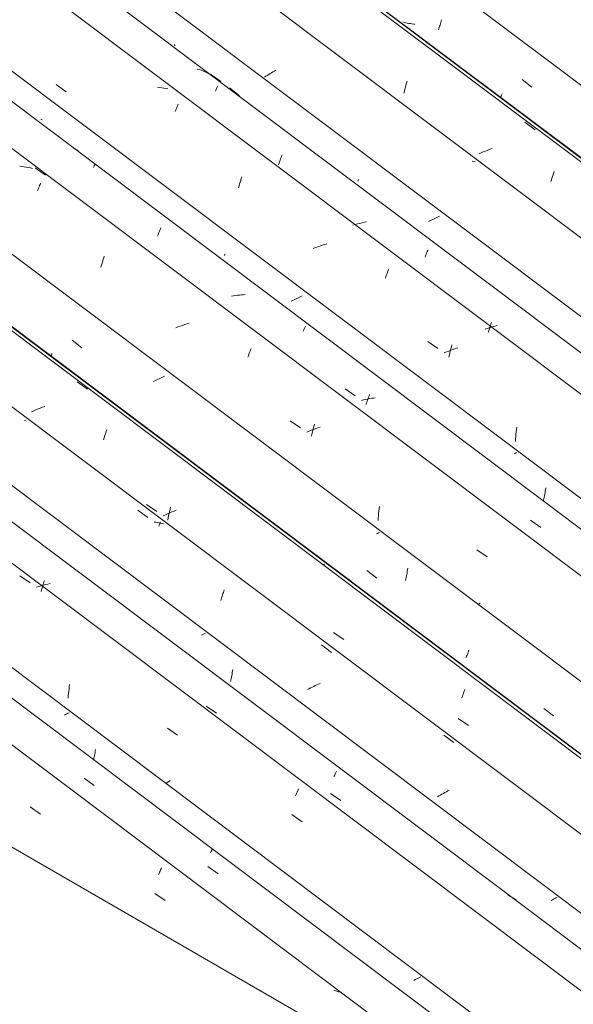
# Model space of a CAD drawing. Header units: metres. Extents: x -15.1 to 0.1, y 4 to 14.1.
# Tile 28 of 67: x -7.665 to -7.142, y 7.967 to 8.897. Entities that reach past the tile are written whole.
import ezdxf

# ---------------------------------------------------------------- set-up
doc = ezdxf.new("R2010")
doc.units = ezdxf.units.M
doc.layers.add('A-GLAZ-CWMG', color=7, linetype='Continuous', lineweight=5)
doc.layers.add('A-ROOF', color=7, linetype='Continuous', lineweight=5)

# ---------------------------------------------------------------- blocks, each defined once
blk = doc.blocks.new('FP_12-ISO_01')
at = {"layer": 'A-GLAZ-CWMG'}
blk.add_line((-6.60603, 7.41095), (-9.65572, 9.69991), dxfattribs=at)
at = {"layer": 'A-GLAZ-CWMG', "color": 9, "true_color": 0xc0c0c0}
for p, q in [((-7.65534, 8.15307), (-7.64562, 8.14635)), ((-7.53356, 8.09017), (-7.53309, 8.09133)), ((-7.53309, 8.09133), (-7.53264, 8.09244)), ((-7.53264, 8.09244), (-7.5322, 8.0935)), ((-7.5322, 8.0935), (-7.53178, 8.0945)), ((-7.53178, 8.0945), (-7.53137, 8.09546)), ((-7.53404, 8.08896), (-7.53356, 8.09017)), ((-7.53749, 8.0714), (-7.52776, 8.06464)), ((-7.36645, 7.97934), (-7.36827, 7.97998)), ((-7.36466, 7.97865), (-7.36645, 7.97934)), ((-7.36348, 7.97815), (-7.36466, 7.97865))]:
    blk.add_line(p, q, dxfattribs=at)
blk = doc.blocks.new('FP_13-ISO_01')
at = {"layer": 'A-GLAZ-CWMG', "color": 9, "true_color": 0xc0c0c0}
for p, q in [((-7.62198, 8.24029), (-7.62313, 8.2397)), ((-7.62085, 8.24089), (-7.62198, 8.24029)), ((-7.61974, 8.24148), (-7.62085, 8.24089)), ((-7.61864, 8.24208), (-7.61974, 8.24148)), ((-7.59469, 8.2016), (-7.59442, 8.20305)), ((-7.59442, 8.20305), (-7.59417, 8.20451)), ((-7.59417, 8.20451), (-7.59393, 8.20598)), ((-7.59393, 8.20598), (-7.59371, 8.20747)), ((-7.59539, 8.19817), (-7.59526, 8.19876)), ((-7.59526, 8.19876), (-7.59497, 8.20017)), ((-7.59497, 8.20017), (-7.59469, 8.2016)), ((-7.29139, 7.98992), (-7.29273, 7.98926)), ((-7.29008, 7.99059), (-7.29139, 7.98992)), ((-7.28879, 7.99127), (-7.29008, 7.99059)), ((-7.28752, 7.99194), (-7.28879, 7.99127)), ((-7.28628, 7.99262), (-7.28752, 7.99194))]:
    blk.add_line(p, q, dxfattribs=at)
blk = doc.blocks.new('FP_14-ISO_01')
at = {"layer": 'A-GLAZ-CWMG'}
blk.add_line((-6.47656, 7.48554), (-9.52621, 9.77447), dxfattribs=at)
at = {"layer": 'A-GLAZ-CWMG', "color": 9, "true_color": 0xc0c0c0}
for p, q in [((-7.61845, 8.26668), (-7.61815, 8.26884)), ((-7.6194, 8.25789), (-7.61921, 8.26011)), ((-7.61921, 8.26011), (-7.61898, 8.26231)), ((-7.61898, 8.26231), (-7.61873, 8.2645)), ((-7.61873, 8.2645), (-7.61845, 8.26668)), ((-7.61957, 8.25567), (-7.6194, 8.25789)), ((-7.52576, 8.22762), (-7.51605, 8.22089)), ((-7.52581, 8.17612), (-7.52714, 8.17518)), ((-7.52446, 8.17707), (-7.52581, 8.17612)), ((-7.52308, 8.17801), (-7.52446, 8.17707)), ((-7.40404, 8.16471), (-7.40357, 8.16587)), ((-7.40357, 8.16587), (-7.40311, 8.16698)), ((-7.40311, 8.16698), (-7.40267, 8.16805)), ((-7.40267, 8.16805), (-7.40225, 8.16906)), ((-7.40225, 8.16906), (-7.40184, 8.17001)), ((-7.40452, 8.1635), (-7.40404, 8.16471)), ((-7.408, 8.14589), (-7.39828, 8.13913)), ((-7.39804, 8.0789), (-7.39846, 8.0786))]:
    blk.add_line(p, q, dxfattribs=at)
blk = doc.blocks.new('FP_15-ISO_01')
at = {"layer": 'A-GLAZ-CWMG', "color": 9, "true_color": 0xc0c0c0}
for p, q in [((-7.49211, 8.31586), (-7.49338, 8.3152)), ((-7.49088, 8.31652), (-7.49211, 8.31586)), ((-7.48966, 8.31718), (-7.49088, 8.31652)), ((-7.46486, 8.27705), (-7.4646, 8.27851)), ((-7.4646, 8.27851), (-7.46435, 8.27998)), ((-7.46435, 8.27998), (-7.46412, 8.28146)), ((-7.46412, 8.28146), (-7.46391, 8.28295)), ((-7.46604, 8.2714), (-7.46573, 8.27279)), ((-7.46573, 8.27279), (-7.46542, 8.27419)), ((-7.46542, 8.27419), (-7.46514, 8.27562)), ((-7.46514, 8.27562), (-7.46486, 8.27705)), ((-7.16179, 8.06536), (-7.16296, 8.06477)), ((-7.16064, 8.06595), (-7.16179, 8.06536)), ((-7.15951, 8.06654), (-7.16064, 8.06595)), ((-7.1584, 8.06713), (-7.15951, 8.06654)), ((-7.1573, 8.06773), (-7.1584, 8.06713))]:
    blk.add_line(p, q, dxfattribs=at)
blk = doc.blocks.new('FP_16-ISO_01')
at = {"layer": 'A-GLAZ-CWMG'}
blk.add_line((-6.36399, 7.54867), (-9.41495, 9.83858), dxfattribs=at)
at = {"layer": 'A-GLAZ-CWMG', "color": 9, "true_color": 0xc0c0c0}
for p, q in [((-7.65928, 8.51778), (-7.66071, 8.51817)), ((-7.55371, 8.43336), (-7.54416, 8.42637)), ((-7.53671, 8.42189), (-7.53822, 8.42207)), ((-7.5352, 8.42166), (-7.53671, 8.42189)), ((-7.53372, 8.42139), (-7.5352, 8.42166)), ((-7.53398, 8.41841), (-7.53365, 8.41912)), ((-7.53225, 8.42109), (-7.53372, 8.42139)), ((-7.53365, 8.41912), (-7.53334, 8.41979)), ((-7.53334, 8.41979), (-7.53304, 8.42042)), ((-7.53304, 8.42042), (-7.53275, 8.42102)), ((-7.53275, 8.42102), (-7.53249, 8.42157)), ((-7.53249, 8.42157), (-7.53224, 8.42208)), ((-7.5308, 8.42074), (-7.53225, 8.42109)), ((-7.52938, 8.42035), (-7.5308, 8.42074)), ((-7.47451, 8.35071), (-7.47409, 8.35201)), ((-7.47409, 8.35201), (-7.47366, 8.35329)), ((-7.47366, 8.35329), (-7.47323, 8.35454)), ((-7.47323, 8.35454), (-7.4728, 8.35576)), ((-7.4728, 8.35576), (-7.47238, 8.35694)), ((-7.47238, 8.35694), (-7.47195, 8.35809)), ((-7.47534, 8.34801), (-7.47493, 8.34937)), ((-7.47493, 8.34937), (-7.47451, 8.35071)), ((-7.38006, 8.3061), (-7.37051, 8.29909)), ((-7.38438, 8.26834), (-7.38592, 8.26765)), ((-7.38284, 8.269), (-7.38438, 8.26834)), ((-7.38128, 8.26964), (-7.38284, 8.269)), ((-7.39189, 8.26474), (-7.39334, 8.26397)), ((-7.39042, 8.26549), (-7.39189, 8.26474)), ((-7.38894, 8.26623), (-7.39042, 8.26549)), ((-7.38743, 8.26695), (-7.38894, 8.26623)), ((-7.38592, 8.26765), (-7.38743, 8.26695)), ((-7.2644, 8.221), (-7.25487, 8.21397)), ((-7.26486, 8.16588), (-7.26627, 8.16509)), ((-7.26342, 8.16666), (-7.26486, 8.16588)), ((-7.26197, 8.16742), (-7.26342, 8.16666)), ((-7.26051, 8.16818), (-7.26197, 8.16742)), ((-7.25902, 8.16891), (-7.26051, 8.16818)), ((-7.26902, 8.16347), (-7.27036, 8.16265)), ((-7.26765, 8.16428), (-7.26902, 8.16347)), ((-7.26627, 8.16509), (-7.26765, 8.16428))]:
    blk.add_line(p, q, dxfattribs=at)
blk = doc.blocks.new('FP_17-ISO_01')
at = {"layer": 'A-GLAZ-CWMG', "color": 9, "true_color": 0xc0c0c0}
blk.add_line((-7.37732, 8.38245), (-7.37834, 8.38188), dxfattribs=at)
blk = doc.blocks.new('Rectangular Mullion - Telha Fibrocimento - Ondulada-1909083-ISO_01')
at = {"layer": 'A-GLAZ-CWMG'}
for p, q in [((-6.30385, 7.5788), (-9.35826, 9.8713)), ((-6.30164, 7.57753), (-9.35797, 9.87147)), ((-6.41596, 7.51325), (-9.47099, 9.80622)), ((-6.54532, 7.43847), (-9.60042, 9.73149))]:
    blk.add_line(p, q, dxfattribs=at)
for name in ['FP_16-ISO_01', 'FP_14-ISO_01', 'FP_17-ISO_01', 'FP_15-ISO_01', 'FP_12-ISO_01', 'FP_13-ISO_01']:
    blk.add_blockref(name, (0, 0), dxfattribs=at)
blk = doc.blocks.new('FP_26-ISO_01')
at = {"layer": 'A-GLAZ-CWMG'}
blk.add_line((-6.57068, 7.42856), (-9.62222, 9.71891), dxfattribs=at)
at = {"layer": 'A-GLAZ-CWMG', "color": 9, "true_color": 0xc0c0c0}
for p, q in [((-7.60454, 8.18024), (-7.59489, 8.17338)), ((-7.48492, 8.10968), (-7.48465, 8.11028)), ((-7.48465, 8.11028), (-7.48441, 8.11084)), ((-7.48441, 8.11084), (-7.48418, 8.11135)), ((-7.48418, 8.11135), (-7.48398, 8.11182)), ((-7.48398, 8.11182), (-7.4838, 8.11224)), ((-7.4838, 8.11224), (-7.48364, 8.11262)), ((-7.48364, 8.11262), (-7.48351, 8.11296)), ((-7.48752, 8.09691), (-7.47787, 8.09002))]:
    blk.add_line(p, q, dxfattribs=at)
blk = doc.blocks.new('FP_28-ISO_01')
at = {"layer": 'A-GLAZ-CWMG'}
blk.add_line((-6.4463, 7.50185), (-9.49672, 9.79136), dxfattribs=at)
at = {"layer": 'A-GLAZ-CWMG', "color": 9, "true_color": 0xc0c0c0}
for p, q in [((-7.66514, 8.37138), (-7.65545, 8.36463)), ((-7.6473, 8.36119), (-7.64944, 8.3605)), ((-7.64516, 8.36185), (-7.6473, 8.36119)), ((-7.64301, 8.36246), (-7.64516, 8.36185)), ((-7.64428, 8.35969), (-7.64382, 8.36121)), ((-7.64382, 8.36121), (-7.64336, 8.3627)), ((-7.64336, 8.3627), (-7.6429, 8.36416)), ((-7.64086, 8.36303), (-7.64301, 8.36246)), ((-7.6429, 8.36416), (-7.64244, 8.36559)), ((-7.64244, 8.36559), (-7.64197, 8.36699)), ((-7.6387, 8.36356), (-7.64086, 8.36303)), ((-7.63654, 8.36403), (-7.6387, 8.36356)), ((-7.64517, 8.35657), (-7.64472, 8.35814)), ((-7.64472, 8.35814), (-7.64428, 8.35969)), ((-7.48903, 8.24833), (-7.47934, 8.24154)), ((-7.36755, 8.1834), (-7.36721, 8.18419)), ((-7.36721, 8.18419), (-7.36688, 8.18494)), ((-7.36688, 8.18494), (-7.36657, 8.18565)), ((-7.36657, 8.18565), (-7.36628, 8.18633)), ((-7.36628, 8.18633), (-7.366, 8.18696)), ((-7.36828, 8.1817), (-7.36791, 8.18257)), ((-7.36791, 8.18257), (-7.36755, 8.1834)), ((-7.37159, 8.1659), (-7.3619, 8.15908)), ((-7.20239, 8.06913), (-7.20409, 8.06999)), ((-7.20073, 8.06821), (-7.20239, 8.06913)), ((-7.19911, 8.06724), (-7.20073, 8.06821)), ((-7.19753, 8.0662), (-7.19911, 8.06724)), ((-7.19599, 8.06511), (-7.19753, 8.0662))]:
    blk.add_line(p, q, dxfattribs=at)
blk = doc.blocks.new('FP_30-ISO_01')
at = {"layer": 'A-GLAZ-CWMG'}
blk.add_line((-6.3123, 7.58151), (-9.44478, 9.93261), dxfattribs=at)
at = {"layer": 'A-GLAZ-CWMG', "color": 9, "true_color": 0xc0c0c0}
for p, q in [((-7.61105, 8.55468), (-7.60141, 8.5476)), ((-7.64797, 8.52895), (-7.65006, 8.52812)), ((-7.64587, 8.52976), (-7.64797, 8.52895)), ((-7.64376, 8.53053), (-7.64587, 8.52976)), ((-7.64164, 8.53127), (-7.64376, 8.53053)), ((-7.65213, 8.52725), (-7.65419, 8.52635)), ((-7.65006, 8.52812), (-7.65213, 8.52725)), ((-7.58612, 8.4999), (-7.58559, 8.50155)), ((-7.58559, 8.50155), (-7.58506, 8.50315)), ((-7.58506, 8.50315), (-7.58453, 8.50471)), ((-7.58453, 8.50471), (-7.58401, 8.50623)), ((-7.58401, 8.50623), (-7.58348, 8.50771)), ((-7.58348, 8.50771), (-7.58297, 8.50915)), ((-7.54542, 8.43874), (-7.53572, 8.4321)), ((-7.52322, 8.43415), (-7.52274, 8.43608)), ((-7.52767, 8.429), (-7.52969, 8.42804)), ((-7.52563, 8.42992), (-7.52767, 8.429)), ((-7.52358, 8.43082), (-7.52563, 8.42992)), ((-7.52536, 8.42407), (-7.52496, 8.42613)), ((-7.52496, 8.42613), (-7.52455, 8.42818)), ((-7.52455, 8.42818), (-7.52412, 8.43019)), ((-7.52412, 8.43019), (-7.52368, 8.43218)), ((-7.52368, 8.43218), (-7.52322, 8.43415)), ((-7.52151, 8.43169), (-7.52358, 8.43082)), ((-7.51942, 8.43252), (-7.52151, 8.43169)), ((-7.51732, 8.43333), (-7.51942, 8.43252)), ((-7.3688, 8.31777), (-7.35907, 8.3111)), ((-7.2469, 8.25766), (-7.24639, 8.25904)), ((-7.24639, 8.25904), (-7.24588, 8.26036)), ((-7.24588, 8.26036), (-7.24539, 8.26165)), ((-7.24539, 8.26165), (-7.24491, 8.26289)), ((-7.24491, 8.26289), (-7.24443, 8.26408)), ((-7.24741, 8.25624), (-7.2469, 8.25766)), ((-7.25086, 8.23674), (-7.24113, 8.23004))]:
    blk.add_line(p, q, dxfattribs=at)
blk = doc.blocks.new('FP_31-ISO_01')
at = {"layer": 'A-GLAZ-CWMG', "color": 9, "true_color": 0xc0c0c0}
for p, q in [((-7.61575, 8.59404), (-7.60655, 8.58684)), ((-7.6358, 8.57872), (-7.63565, 8.57909)), ((-7.63565, 8.57909), (-7.63547, 8.57949)), ((-7.63547, 8.57949), (-7.63528, 8.57992)), ((-7.63528, 8.57992), (-7.63507, 8.58039)), ((-7.63507, 8.58039), (-7.63484, 8.5809)), ((-7.63484, 8.5809), (-7.63459, 8.58145)), ((-7.53631, 8.55622), (-7.53767, 8.55563)), ((-7.53498, 8.55683), (-7.53631, 8.55622)), ((-7.53365, 8.55744), (-7.53498, 8.55683)), ((-7.53235, 8.55805), (-7.53365, 8.55744)), ((-7.53107, 8.55868), (-7.53235, 8.55805)), ((-7.52981, 8.55931), (-7.53107, 8.55868)), ((-7.52857, 8.55994), (-7.52981, 8.55931)), ((-7.53767, 8.55563), (-7.53904, 8.55505)), ((-7.32718, 8.4114), (-7.32815, 8.41088)), ((-7.32624, 8.41191), (-7.32718, 8.4114)), ((-7.3253, 8.41242), (-7.32624, 8.41191)), ((-7.33705, 8.37634), (-7.32786, 8.36917)), ((-7.29995, 8.36978), (-7.29967, 8.37122)), ((-7.29967, 8.37122), (-7.29941, 8.37267)), ((-7.29941, 8.37267), (-7.29917, 8.37414)), ((-7.29917, 8.37414), (-7.29894, 8.37562)), ((-7.29894, 8.37562), (-7.29873, 8.37711)), ((-7.29873, 8.37711), (-7.29853, 8.37861)), ((-7.30053, 8.36696), (-7.30023, 8.36836)), ((-7.30023, 8.36836), (-7.29995, 8.36978)), ((-7.24282, 8.29541), (-7.24247, 8.29629)), ((-7.24247, 8.29629), (-7.24211, 8.2972)), ((-7.24211, 8.2972), (-7.24174, 8.29814)), ((-7.24174, 8.29814), (-7.24137, 8.29912)), ((-7.24137, 8.29912), (-7.241, 8.30012)), ((-7.241, 8.30012), (-7.24062, 8.30116)), ((-7.24351, 8.29376), (-7.24317, 8.29457)), ((-7.24317, 8.29457), (-7.24282, 8.29541)), ((-7.16986, 8.24617), (-7.16066, 8.23902))]:
    blk.add_line(p, q, dxfattribs=at)
blk = doc.blocks.new('FP_32-ISO_01')
at = {"layer": 'A-GLAZ-CWMG'}
blk.add_line((-6.18174, 7.6559), (-9.23143, 9.94487), dxfattribs=at)
at = {"layer": 'A-GLAZ-CWMG', "color": 9, "true_color": 0xc0c0c0}
for p, q in [((-7.66315, 8.75801), (-7.66516, 8.75823)), ((-7.66115, 8.75775), (-7.66315, 8.75801)), ((-7.65918, 8.75742), (-7.66115, 8.75775)), ((-7.65723, 8.75704), (-7.65918, 8.75742)), ((-7.65531, 8.75661), (-7.65723, 8.75704)), ((-7.65341, 8.75611), (-7.65531, 8.75661)), ((-7.65073, 8.7568), (-7.64111, 8.74973)), ((-7.64604, 8.74112), (-7.6456, 8.74217)), ((-7.64844, 8.73512), (-7.64794, 8.73641)), ((-7.64794, 8.73641), (-7.64745, 8.73766)), ((-7.64745, 8.73766), (-7.64697, 8.73886)), ((-7.64697, 8.73886), (-7.6465, 8.74002)), ((-7.6465, 8.74002), (-7.64604, 8.74112)), ((-7.58754, 8.6665), (-7.58702, 8.66829)), ((-7.58702, 8.66829), (-7.58649, 8.67004)), ((-7.58649, 8.67004), (-7.58596, 8.67176)), ((-7.58596, 8.67176), (-7.58543, 8.67343)), ((-7.58856, 8.66282), (-7.58805, 8.66468)), ((-7.58805, 8.66468), (-7.58754, 8.6665)), ((-7.51576, 8.60643), (-7.51786, 8.60563)), ((-7.51365, 8.6072), (-7.51576, 8.60643)), ((-7.51152, 8.60793), (-7.51365, 8.6072)), ((-7.50939, 8.60862), (-7.51152, 8.60793)), ((-7.50725, 8.60927), (-7.50939, 8.60862)), ((-7.5051, 8.60988), (-7.50725, 8.60927)), ((-7.44757, 8.58351), (-7.44706, 8.58483)), ((-7.44706, 8.58483), (-7.44656, 8.58611)), ((-7.44967, 8.57777), (-7.44914, 8.57928)), ((-7.44914, 8.57928), (-7.44861, 8.58073)), ((-7.44861, 8.58073), (-7.44808, 8.58215)), ((-7.44808, 8.58215), (-7.44757, 8.58351)), ((-7.40956, 8.51787), (-7.39987, 8.51118)), ((-7.3876, 8.50962), (-7.3897, 8.50881)), ((-7.38816, 8.50903), (-7.38767, 8.51094)), ((-7.38767, 8.51094), (-7.38717, 8.51282)), ((-7.38549, 8.5104), (-7.3876, 8.50962)), ((-7.38717, 8.51282), (-7.38667, 8.51466)), ((-7.38337, 8.51113), (-7.38549, 8.5104)), ((-7.38124, 8.51183), (-7.38337, 8.51113)), ((-7.39178, 8.50797), (-7.39385, 8.5071)), ((-7.3897, 8.50881), (-7.39178, 8.50797)), ((-7.38955, 8.50312), (-7.3891, 8.50512)), ((-7.3891, 8.50512), (-7.38864, 8.50709)), ((-7.38864, 8.50709), (-7.38816, 8.50903)), ((-7.32556, 8.43462), (-7.3253, 8.4368)), ((-7.32636, 8.42577), (-7.3262, 8.428)), ((-7.3262, 8.428), (-7.32602, 8.43022)), ((-7.32602, 8.43022), (-7.3258, 8.43243)), ((-7.3258, 8.43243), (-7.32556, 8.43462)), ((-7.32648, 8.42354), (-7.32636, 8.42577)), ((-7.23324, 8.39601), (-7.22353, 8.38929)), ((-7.23102, 8.34503), (-7.2321, 8.34426)), ((-7.22992, 8.34581), (-7.23102, 8.34503))]:
    blk.add_line(p, q, dxfattribs=at)
blk = doc.blocks.new('FP_33-ISO_01')
at = {"layer": 'A-GLAZ-CWMG', "color": 9, "true_color": 0xc0c0c0}
for p, q in [((-7.40728, 8.63145), (-7.40864, 8.63086)), ((-7.40593, 8.63204), (-7.40728, 8.63145)), ((-7.40459, 8.63265), (-7.40593, 8.63204)), ((-7.40328, 8.63326), (-7.40459, 8.63265)), ((-7.40199, 8.63388), (-7.40328, 8.63326)), ((-7.40071, 8.63451), (-7.40199, 8.63388)), ((-7.39946, 8.63514), (-7.40071, 8.63451)), ((-7.39822, 8.63578), (-7.39946, 8.63514)), ((-7.19668, 8.48735), (-7.19779, 8.48676)), ((-7.19558, 8.48795), (-7.19668, 8.48735)), ((-7.16831, 8.45296), (-7.16812, 8.45447)), ((-7.16978, 8.44418), (-7.16949, 8.44561)), ((-7.16949, 8.44561), (-7.16922, 8.44705)), ((-7.16922, 8.44705), (-7.16897, 8.44851)), ((-7.16897, 8.44851), (-7.16873, 8.44998)), ((-7.16873, 8.44998), (-7.16851, 8.45147)), ((-7.16851, 8.45147), (-7.16831, 8.45296)), ((-7.17007, 8.44277), (-7.16978, 8.44418))]:
    blk.add_line(p, q, dxfattribs=at)
blk = doc.blocks.new('FP_34-ISO_01')
at = {"layer": 'A-GLAZ-CWMG'}
blk.add_line((-6.05228, 7.7305), (-9.10193, 10.01943), dxfattribs=at)
at = {"layer": 'A-GLAZ-CWMG', "color": 9, "true_color": 0xc0c0c0}
for p, q in [((-7.63097, 8.8353), (-7.62134, 8.82865)), ((-7.53302, 8.8327), (-7.53503, 8.83294)), ((-7.53103, 8.83241), (-7.53302, 8.8327)), ((-7.52907, 8.83206), (-7.53103, 8.83241)), ((-7.52713, 8.83166), (-7.52907, 8.83206)), ((-7.52522, 8.83119), (-7.52713, 8.83166)), ((-7.51591, 8.81587), (-7.51547, 8.8169)), ((-7.51829, 8.80998), (-7.51779, 8.81125)), ((-7.51779, 8.81125), (-7.5173, 8.81248)), ((-7.5173, 8.81248), (-7.51682, 8.81366)), ((-7.51682, 8.81366), (-7.51636, 8.81479)), ((-7.51636, 8.81479), (-7.51591, 8.81587)), ((-7.45746, 8.74149), (-7.45694, 8.74327)), ((-7.45694, 8.74327), (-7.45641, 8.74501)), ((-7.45641, 8.74501), (-7.45587, 8.74671)), ((-7.45587, 8.74671), (-7.45534, 8.74837)), ((-7.45848, 8.73782), (-7.45798, 8.73967)), ((-7.45798, 8.73967), (-7.45746, 8.74149)), ((-7.38575, 8.68139), (-7.38786, 8.6806)), ((-7.38364, 8.68215), (-7.38575, 8.68139)), ((-7.38151, 8.68286), (-7.38364, 8.68215)), ((-7.37937, 8.68355), (-7.38151, 8.68286)), ((-7.37723, 8.68419), (-7.37937, 8.68355)), ((-7.37508, 8.68479), (-7.37723, 8.68419)), ((-7.31758, 8.65829), (-7.31707, 8.6596)), ((-7.31707, 8.6596), (-7.31657, 8.66086)), ((-7.31968, 8.6526), (-7.31915, 8.65409)), ((-7.31915, 8.65409), (-7.31862, 8.65554)), ((-7.31862, 8.65554), (-7.3181, 8.65694)), ((-7.3181, 8.65694), (-7.31758, 8.65829)), ((-7.27965, 8.59276), (-7.26997, 8.58606)), ((-7.2577, 8.58448), (-7.2598, 8.58368)), ((-7.25826, 8.58389), (-7.25776, 8.5858)), ((-7.25776, 8.5858), (-7.25726, 8.58767)), ((-7.25558, 8.58525), (-7.2577, 8.58448)), ((-7.25726, 8.58767), (-7.25675, 8.58951)), ((-7.25346, 8.58598), (-7.25558, 8.58525)), ((-7.25132, 8.58667), (-7.25346, 8.58598)), ((-7.26188, 8.58284), (-7.26395, 8.58197)), ((-7.2598, 8.58368), (-7.26188, 8.58284)), ((-7.25965, 8.578), (-7.2592, 8.57999)), ((-7.2592, 8.57999), (-7.25874, 8.58196)), ((-7.25874, 8.58196), (-7.25826, 8.58389)), ((-7.19574, 8.50945), (-7.19547, 8.51163)), ((-7.19667, 8.49836), (-7.19654, 8.50059)), ((-7.19654, 8.50059), (-7.19639, 8.50282)), ((-7.19639, 8.50282), (-7.1962, 8.50504)), ((-7.1962, 8.50504), (-7.19599, 8.50725)), ((-7.19599, 8.50725), (-7.19574, 8.50945))]:
    blk.add_line(p, q, dxfattribs=at)
blk = doc.blocks.new('FP_35-ISO_01')
at = {"layer": 'A-GLAZ-CWMG', "color": 9, "true_color": 0xc0c0c0}
for p, q in [((-7.46715, 8.83233), (-7.45795, 8.82512)), ((-7.2776, 8.70677), (-7.27896, 8.70618)), ((-7.27625, 8.70737), (-7.2776, 8.70677)), ((-7.27493, 8.70797), (-7.27625, 8.70737)), ((-7.27362, 8.70859), (-7.27493, 8.70797)), ((-7.27233, 8.70921), (-7.27362, 8.70859)), ((-7.27106, 8.70984), (-7.27233, 8.70921)), ((-7.26981, 8.71048), (-7.27106, 8.70984)), ((-7.26858, 8.71111), (-7.26981, 8.71048))]:
    blk.add_line(p, q, dxfattribs=at)
blk = doc.blocks.new('FP_36-ISO_01')
at = {"layer": 'A-GLAZ-CWMG'}
blk.add_line((-5.93971, 7.79363), (-8.99066, 10.08354), dxfattribs=at)
at = {"layer": 'A-GLAZ-CWMG', "color": 9, "true_color": 0xc0c0c0}
for p, q in [((-7.42998, 8.84486), (-7.43129, 8.84404)), ((-7.42866, 8.84569), (-7.42998, 8.84486)), ((-7.4273, 8.8465), (-7.42866, 8.84569)), ((-7.42593, 8.84731), (-7.4273, 8.8465)), ((-7.42453, 8.84811), (-7.42593, 8.84731)), ((-7.42311, 8.84889), (-7.42453, 8.84811)), ((-7.43257, 8.8432), (-7.43382, 8.84237)), ((-7.43129, 8.84404), (-7.43257, 8.8432)), ((-7.23624, 8.76266), (-7.2377, 8.76298)), ((-7.2348, 8.76229), (-7.23624, 8.76266))]:
    blk.add_line(p, q, dxfattribs=at)
blk = doc.blocks.new('Rectangular Mullion - Telha Fibrocimento - Ondulada-V21-ISO_01')
at = {"layer": 'A-GLAZ-CWMG'}
for p, q in [((-5.87957, 7.82376), (-8.93398, 10.11626)), ((-5.87736, 7.82249), (-8.93369, 10.11643)), ((-5.99168, 7.75821), (-9.04671, 10.05118)), ((-6.12104, 7.68343), (-9.17614, 9.97645)), ((-6.25109, 7.60817), (-9.30633, 9.90129))]:
    blk.add_line(p, q, dxfattribs=at)
for name in ['FP_36-ISO_01', 'FP_34-ISO_01', 'FP_35-ISO_01', 'FP_32-ISO_01', 'FP_30-ISO_01', 'FP_33-ISO_01', 'FP_31-ISO_01', 'FP_28-ISO_01', 'FP_26-ISO_01']:
    blk.add_blockref(name, (0, 0), dxfattribs=at)
blk = doc.blocks.new('FP_45-ISO_01')
at = {"layer": 'A-GLAZ-CWMG'}
blk.add_line((-6.1464, 7.67352), (-9.19794, 9.96387), dxfattribs=at)
at = {"layer": 'A-GLAZ-CWMG', "color": 9, "true_color": 0xc0c0c0}
for p, q in [((-7.61279, 8.77446), (-7.61419, 8.77529)), ((-7.61142, 8.77358), (-7.61279, 8.77446)), ((-7.61009, 8.77266), (-7.61142, 8.77358)), ((-7.59558, 8.75714), (-7.59533, 8.75768)), ((-7.59533, 8.75768), (-7.59511, 8.75818)), ((-7.59511, 8.75818), (-7.59491, 8.75864)), ((-7.59491, 8.75864), (-7.59474, 8.75905)), ((-7.59474, 8.75905), (-7.59459, 8.75942)), ((-7.59459, 8.75942), (-7.59446, 8.75975)), ((-7.59446, 8.75975), (-7.59436, 8.76003)), ((-7.53415, 8.69465), (-7.5337, 8.69579)), ((-7.5337, 8.69579), (-7.53326, 8.69689)), ((-7.53326, 8.69689), (-7.53282, 8.69795)), ((-7.53282, 8.69795), (-7.5324, 8.69897)), ((-7.5324, 8.69897), (-7.53198, 8.69995)), ((-7.53507, 8.69225), (-7.53461, 8.69347)), ((-7.53461, 8.69347), (-7.53415, 8.69465)), ((-7.46316, 8.63581), (-7.46501, 8.63548)), ((-7.46132, 8.6361), (-7.46316, 8.63581)), ((-7.45947, 8.63635), (-7.46132, 8.6361)), ((-7.45763, 8.63657), (-7.45947, 8.63635)), ((-7.4558, 8.63674), (-7.45763, 8.63657)), ((-7.45398, 8.63687), (-7.4558, 8.63674)), ((-7.45216, 8.63695), (-7.45398, 8.63687)), ((-7.39739, 8.60229), (-7.39702, 8.60311)), ((-7.39702, 8.60311), (-7.39667, 8.60389)), ((-7.39667, 8.60389), (-7.39634, 8.60462)), ((-7.39634, 8.60462), (-7.39603, 8.60531)), ((-7.39603, 8.60531), (-7.39574, 8.60596)), ((-7.39574, 8.60596), (-7.39546, 8.60657)), ((-7.39546, 8.60657), (-7.39521, 8.60713)), ((-7.35777, 8.5481), (-7.34813, 8.54128)), ((-7.34028, 8.53755), (-7.34213, 8.5371)), ((-7.33843, 8.53797), (-7.34028, 8.53755)), ((-7.33658, 8.53836), (-7.33843, 8.53797)), ((-7.33473, 8.5387), (-7.33658, 8.53836)), ((-7.33648, 8.53743), (-7.336, 8.53878)), ((-7.336, 8.53878), (-7.33553, 8.54008)), ((-7.33553, 8.54008), (-7.33506, 8.54135)), ((-7.33506, 8.54135), (-7.33459, 8.54259)), ((-7.33288, 8.53901), (-7.33473, 8.5387)), ((-7.33103, 8.53928), (-7.33288, 8.53901)), ((-7.32919, 8.53951), (-7.33103, 8.53928)), ((-7.33789, 8.5332), (-7.33742, 8.53464)), ((-7.33742, 8.53464), (-7.33695, 8.53606)), ((-7.33695, 8.53606), (-7.33648, 8.53743)), ((-7.18236, 8.42382), (-7.17271, 8.41696))]:
    blk.add_line(p, q, dxfattribs=at)
blk = doc.blocks.new('FP_46-ISO_01')
at = {"layer": 'A-GLAZ-CWMG', "color": 9, "true_color": 0xc0c0c0}
for p, q in [((-7.64428, 8.80195), (-7.64545, 8.80276)), ((-7.47178, 8.674), (-7.47162, 8.67437)), ((-7.47162, 8.67437), (-7.47143, 8.67479)), ((-7.47143, 8.67479), (-7.47122, 8.67526))]:
    blk.add_line(p, q, dxfattribs=at)
blk = doc.blocks.new('FP_47-ISO_01')
at = {"layer": 'A-GLAZ-CWMG'}
blk.add_line((-6.02202, 7.74681), (-9.07244, 10.03632), dxfattribs=at)
at = {"layer": 'A-GLAZ-CWMG', "color": 9, "true_color": 0xc0c0c0}
for p, q in [((-7.49577, 8.84951), (-7.49764, 8.85005)), ((-7.49392, 8.84891), (-7.49577, 8.84951)), ((-7.49211, 8.84825), (-7.49392, 8.84891)), ((-7.49032, 8.84753), (-7.49211, 8.84825)), ((-7.48858, 8.84675), (-7.49032, 8.84753)), ((-7.48687, 8.84591), (-7.48858, 8.84675)), ((-7.48491, 8.84533), (-7.47537, 8.83818)), ((-7.48034, 8.82903), (-7.47996, 8.8299)), ((-7.47996, 8.8299), (-7.4796, 8.83074)), ((-7.4796, 8.83074), (-7.47925, 8.83154)), ((-7.47925, 8.83154), (-7.47892, 8.83229)), ((-7.47892, 8.83229), (-7.4786, 8.83301)), ((-7.4786, 8.83301), (-7.4783, 8.83368)), ((-7.4783, 8.83368), (-7.47802, 8.83432)), ((-7.42061, 8.75963), (-7.42014, 8.76108)), ((-7.42014, 8.76108), (-7.41968, 8.76249)), ((-7.41968, 8.76249), (-7.41921, 8.76388)), ((-7.41921, 8.76388), (-7.41874, 8.76523)), ((-7.41874, 8.76523), (-7.41828, 8.76655)), ((-7.41828, 8.76655), (-7.41781, 8.76784)), ((-7.41781, 8.76784), (-7.41735, 8.76909)), ((-7.33951, 8.70525), (-7.34167, 8.70479)), ((-7.33736, 8.70566), (-7.33951, 8.70525)), ((-7.34814, 8.70314), (-7.35028, 8.7025)), ((-7.34599, 8.70373), (-7.34814, 8.70314)), ((-7.34383, 8.70428), (-7.34599, 8.70373)), ((-7.34167, 8.70479), (-7.34383, 8.70428)), ((-7.28045, 8.67665), (-7.28005, 8.6776)), ((-7.28005, 8.6776), (-7.27966, 8.67851)), ((-7.27966, 8.67851), (-7.27929, 8.67938)), ((-7.28215, 8.67246), (-7.28171, 8.67357)), ((-7.28171, 8.67357), (-7.28128, 8.67463)), ((-7.28128, 8.67463), (-7.28086, 8.67566)), ((-7.28086, 8.67566), (-7.28045, 8.67665)), ((-7.22477, 8.60457), (-7.22533, 8.60437)), ((-7.22263, 8.60527), (-7.22477, 8.60457)), ((-7.22049, 8.60594), (-7.22263, 8.60527)), ((-7.22219, 8.60149), (-7.22175, 8.60308)), ((-7.22175, 8.60308), (-7.2213, 8.60464)), ((-7.2213, 8.60464), (-7.22085, 8.60617)), ((-7.22085, 8.60617), (-7.22039, 8.60768)), ((-7.21835, 8.60656), (-7.22049, 8.60594)), ((-7.22039, 8.60768), (-7.21993, 8.60916)), ((-7.21993, 8.60916), (-7.21946, 8.6106)), ((-7.21619, 8.60714), (-7.21835, 8.60656)), ((-7.21404, 8.60767), (-7.21619, 8.60714))]:
    blk.add_line(p, q, dxfattribs=at)
blk = doc.blocks.new('FP_48-ISO_01')
at = {"layer": 'A-GLAZ-CWMG', "color": 9, "true_color": 0xc0c0c0}
for p, q in [((-7.51831, 8.87227), (-7.51944, 8.87307)), ((-7.3457, 8.74426), (-7.34556, 8.74459)), ((-7.34556, 8.74459), (-7.34541, 8.74495)), ((-7.34541, 8.74495), (-7.34523, 8.74535)), ((-7.34523, 8.74535), (-7.34503, 8.74579))]:
    blk.add_line(p, q, dxfattribs=at)
blk = doc.blocks.new('FP_49-ISO_01')
at = {"layer": 'A-GLAZ-CWMG'}
blk.add_line((-5.88802, 7.82646), (-9.0205, 10.17757), dxfattribs=at)
at = {"layer": 'A-GLAZ-CWMG', "color": 9, "true_color": 0xc0c0c0}
for p, q in [((-7.30019, 8.83496), (-7.29969, 8.83683)), ((-7.29969, 8.83683), (-7.29919, 8.83867)), ((-7.30206, 8.82718), (-7.30162, 8.82917)), ((-7.30162, 8.82917), (-7.30115, 8.83113)), ((-7.30115, 8.83113), (-7.30068, 8.83306)), ((-7.30068, 8.83306), (-7.30019, 8.83496)), ((-7.18769, 8.79974), (-7.17805, 8.79267)), ((-7.22911, 8.77083), (-7.23115, 8.7699)), ((-7.22706, 8.77172), (-7.22911, 8.77083)), ((-7.22498, 8.77259), (-7.22706, 8.77172)), ((-7.2229, 8.77342), (-7.22498, 8.77259)), ((-7.22079, 8.77422), (-7.2229, 8.77342)), ((-7.21868, 8.77499), (-7.22079, 8.77422)), ((-7.16113, 8.75023), (-7.1606, 8.75175)), ((-7.1606, 8.75175), (-7.16007, 8.75323)), ((-7.16325, 8.74373), (-7.16272, 8.74541)), ((-7.16272, 8.74541), (-7.16219, 8.74706)), ((-7.16219, 8.74706), (-7.16166, 8.74866)), ((-7.16166, 8.74866), (-7.16113, 8.75023))]:
    blk.add_line(p, q, dxfattribs=at)
blk = doc.blocks.new('FP_50-ISO_01')
at = {"layer": 'A-GLAZ-CWMG', "color": 9, "true_color": 0xc0c0c0}
for p, q in [((-7.30173, 8.89409), (-7.30311, 8.89447)), ((-7.30034, 8.89374), (-7.30173, 8.89409)), ((-7.29893, 8.89343), (-7.30034, 8.89374)), ((-7.29751, 8.89315), (-7.29893, 8.89343)), ((-7.29607, 8.89291), (-7.29751, 8.89315)), ((-7.29463, 8.8927), (-7.29607, 8.89291)), ((-7.29317, 8.89252), (-7.29463, 8.8927)), ((-7.2917, 8.89238), (-7.29317, 8.89252)), ((-7.26838, 8.89039), (-7.268, 8.89156)), ((-7.268, 8.89156), (-7.26763, 8.89276)), ((-7.26763, 8.89276), (-7.26726, 8.89398)), ((-7.26726, 8.89398), (-7.2669, 8.89523)), ((-7.2669, 8.89523), (-7.26654, 8.89651)), ((-7.26951, 8.88705), (-7.26913, 8.88813)), ((-7.26913, 8.88813), (-7.26876, 8.88925)), ((-7.26876, 8.88925), (-7.26838, 8.89039)), ((-7.19035, 8.84017), (-7.18115, 8.83297)), ((-7.20981, 8.82551), (-7.20956, 8.82607)), ((-7.20956, 8.82607), (-7.2093, 8.82666)), ((-7.2108, 8.82327), (-7.21064, 8.82365)), ((-7.21064, 8.82365), (-7.21046, 8.82406)), ((-7.21046, 8.82406), (-7.21026, 8.82451)), ((-7.21026, 8.82451), (-7.21004, 8.82499)), ((-7.21004, 8.82499), (-7.20981, 8.82551))]:
    blk.add_line(p, q, dxfattribs=at)
blk = doc.blocks.new('Rectangular Mullion - Telha Fibrocimento - Ondulada-V41-ISO_01')
at = {"layer": 'A-GLAZ-CWMG'}
blk.add_line((-5.82681, 7.85313), (-8.88204, 10.14625), dxfattribs=at)
for name in ['FP_49-ISO_01', 'FP_50-ISO_01', 'FP_47-ISO_01', 'FP_48-ISO_01', 'FP_45-ISO_01', 'FP_46-ISO_01']:
    blk.add_blockref(name, (0, 0), dxfattribs=at)
blk = doc.blocks.new('RUFO_1_ - RUFO_1_-1923193-ISO_01')
at = {"layer": 'A-ROOF'}
blk.add_line((-10.23286, 9.59328), (-7.34787, 7.92762), dxfattribs=at)

msp = doc.modelspace()

# ---------------------------------------------------------------- block references
at = {"layer": 'A-GLAZ-CWMG'}
for name in ['Rectangular Mullion - Telha Fibrocimento - Ondulada-V41-ISO_01', 'Rectangular Mullion - Telha Fibrocimento - Ondulada-V21-ISO_01', 'Rectangular Mullion - Telha Fibrocimento - Ondulada-1909083-ISO_01']:
    msp.add_blockref(name, (0, 0), dxfattribs=at)
at = {"layer": 'A-ROOF'}
msp.add_blockref('RUFO_1_ - RUFO_1_-1923193-ISO_01', (0, 0), dxfattribs=at)

doc.saveas('drawing.dxf')
